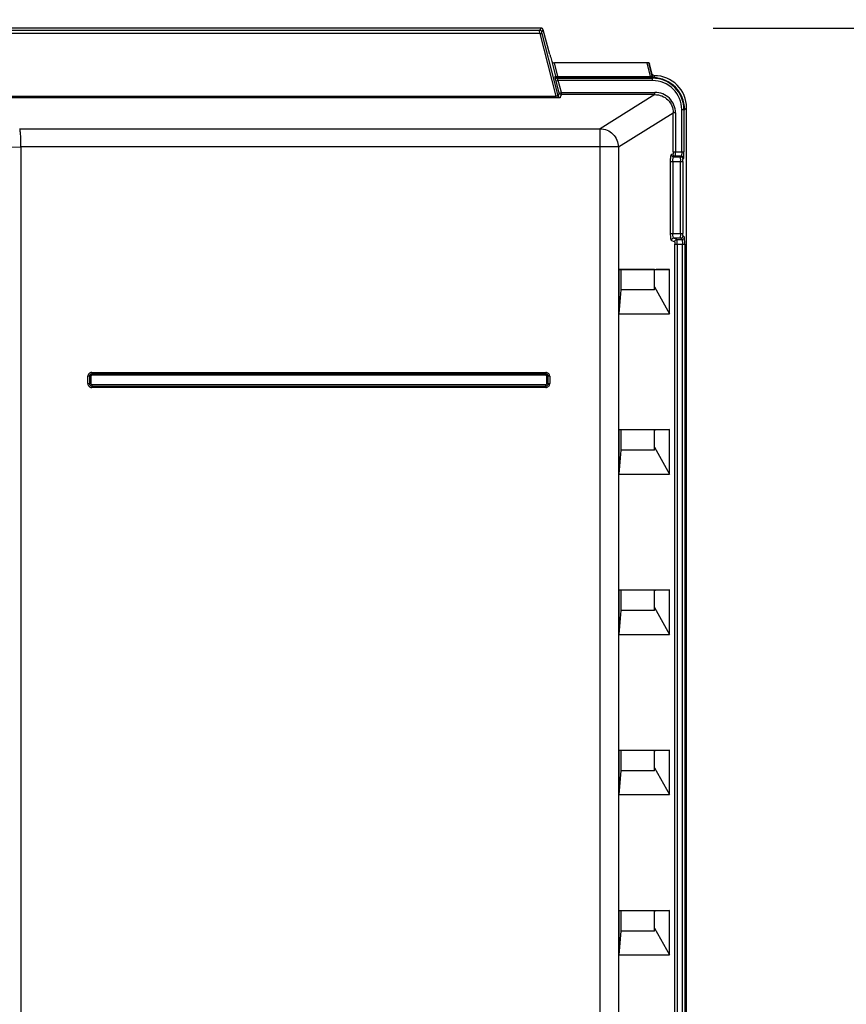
# Model space of a CAD drawing. Header units: inches. Extents: x 0 to 117, y 0 to 83.
# Tile 9 of 57: x 22 to 29, y 45 to 53. Entities that reach past the tile are written whole.
import ezdxf

# ---------------------------------------------------------------- set-up
doc = ezdxf.new("R2010")
doc.units = ezdxf.units.IN
doc.header["$LTSCALE"] = 6.431102
doc.header["$MEASUREMENT"] = 0
doc.layers.get('0').update_dxf_attribs({"linetype": 'CONTINUOUS'})
doc.styles.get("Standard").update_dxf_attribs({"font": 'txt', "width": 0.8})
doc.dimstyles.new('DIMSTYLE_1', dxfattribs={"dimtxt": 0.78125, "dimasz": 0.7, "dimexe": 0.18, "dimexo": 0.0625, "dimgap": 0.09, "dimtad": 1, "dimdec": 0, "dimzin": 4, "dimdsep": 46, "dimtxsty": 'STANDARD', "dimblk": '_FILLED', "dimblk1": '_FILLED', "dimblk2": '_FILLED', "dimcen": 0.09, "dimadec": 0, "dimazin": 0, "dimtfac": 1, "dimtdec": 0, "dimtofl": 0, "dimtmove": 0, "dimatfit": 3, "dimldrblk": '_FILLED', "dimfxl": 1, "dimtolj": 1, "dimtzin": 4, "dimarcsym": 0})

# ---------------------------------------------------------------- blocks, each defined once
blk = doc.blocks.new('_FILLED')
at = {"color": 0, "linetype": 'BYBLOCK'}
blk.add_solid([(0, 0), (-1, 0.143), (-1, -0.143)], dxfattribs=at)
blk = doc.blocks.new('*D0')
at = {"color": 7, "linetype": 'CONTINUOUS'}
for p, q in [((29.0183, 59.4774), (33.585, 59.4774)), ((33.585, 59.4774), (34.0303, 59.4774)), ((33.7803, 59.4774), (33.7803, 56.3688)), ((33.7803, 53.2602), (33.7803, 56.3688)), ((33.7803, 56.3688), (33.7803, 47.9256)), ((27.6802, 53.2602), (33.585, 53.2602)), ((33.585, 53.2602), (34.0303, 53.2602))]:
    blk.add_line(p, q, dxfattribs=at)
at = {"color": 7, "linetype": 'CONTINUOUS', "xscale": 0.7, "yscale": 0.7, "zscale": 0.7}
for p, rotation in [((33.7803, 59.4774), 90), ((33.7803, 53.2602), 270)]:
    blk.add_blockref('_FILLED', p, dxfattribs=dict(at, rotation=rotation))
at = {"color": 7, "linetype": 'CONTINUOUS', "insert": (32.8037, 52.3006), "char_height": 0.78125, "width": 5.625, "attachment_point": 3, "rotation": 90, "line_spacing_factor": 0.9}
blk.add_mtext('MIN 200\\PAIR SPACE\\POUTLET', dxfattribs=at)

msp = doc.modelspace()

# ---------------------------------------------------------------- linework, layer by layer
at = {"color": 7, "linetype": 'CONTINUOUS'}
for p, q in [((26.2007, 53.2602), (19.154, 53.2602)), ((19.1667, 53.2436), (26.1879, 53.2436)), ((26.2007, 53.2602), (26.1879, 53.2436)), ((26.2069, 53.229), (26.2196, 53.2456)), ((26.2762, 53.0345), (26.2196, 53.2456)), ((26.191, 53.2131), (19.1636, 53.2131)), ((26.191, 53.2131), (26.3282, 52.6759)), ((26.3468, 52.6782), (26.21, 53.2138)), ((26.2843, 53.0067), (26.2946, 52.9748)), ((26.2946, 52.9748), (26.3253, 52.8489)), ((26.3443, 52.8461), (26.3159, 52.9622)), ((27.1094, 52.9622), (26.3159, 52.9622)), ((27.1094, 52.9622), (27.1397, 52.8461)), ((27.1568, 52.8506), (27.1278, 52.9615)), ((27.1278, 52.9615), (27.1335, 52.9531)), ((27.1567, 52.8661), (27.1335, 52.9531)), ((26.3218, 52.8443), (26.3253, 52.8489)), ((26.3408, 52.8298), (26.3443, 52.8343)), ((26.3408, 52.8298), (27.1592, 52.8298)), ((26.3443, 52.8461), (26.3443, 52.8343)), ((26.3443, 52.8461), (27.1397, 52.8461)), ((27.1397, 52.8343), (26.3443, 52.8343)), ((27.1397, 52.8461), (27.1397, 52.8343)), ((27.1656, 52.8349), (27.1592, 52.8346)), ((27.1592, 52.8101), (27.1592, 52.8346)), ((27.1748, 52.836), (27.1757, 52.8515)), ((26.3493, 52.8101), (26.3303, 52.805)), ((26.3575, 52.7035), (26.3303, 52.805)), ((26.3765, 52.7086), (26.3493, 52.8101)), ((27.1591, 52.8101), (26.3493, 52.8101)), ((19.0264, 52.6759), (26.3282, 52.6759)), ((26.3282, 52.6607), (19.0264, 52.6607)), ((26.3282, 52.6607), (26.3282, 52.6759)), ((26.3575, 52.7035), (26.3468, 52.6782)), ((26.3575, 52.7035), (26.3765, 52.7086)), ((26.3658, 52.6636), (26.3765, 52.689)), ((26.3765, 52.689), (26.3765, 52.7086)), ((26.3765, 52.7086), (27.1794, 52.7086)), ((27.1794, 52.689), (26.3765, 52.689)), ((27.1794, 52.689), (26.7092, 52.3961)), ((27.1794, 52.689), (27.1794, 52.7086)), ((27.4344, 52.5598), (27.451, 52.5763)), ((27.451, 34.089), (27.451, 52.5763)), ((26.8654, 52.2391), (27.3366, 52.5327)), ((27.3366, 52.1982), (27.3366, 52.5327)), ((27.3562, 52.5326), (27.3366, 52.5326)), ((27.3562, 52.5326), (27.3562, 52.1982)), ((27.4095, 52.5598), (27.4344, 52.5598)), ((27.4095, 52.1982), (27.4095, 52.5597)), ((27.4292, 52.5598), (27.4292, 52.1982)), ((21.7216, 52.3961), (26.7092, 52.3961)), ((26.7092, 34.0255), (26.7092, 52.3961)), ((26.8654, 52.2391), (21.7324, 52.239)), ((21.7324, 52.239), (21.7324, 34.183)), ((26.8654, 52.2391), (26.8654, 34.183)), ((27.3343, 52.1785), (27.3213, 52.1732)), ((27.3366, 52.1982), (27.4292, 52.1982)), ((27.3409, 52.1535), (27.3538, 52.1589)), ((27.3409, 52.1535), (27.4012, 52.1535)), ((27.4066, 52.1589), (27.3538, 52.1589)), ((27.4066, 52.1589), (27.4012, 52.1535)), ((27.4209, 52.1338), (27.4263, 52.1392)), ((27.3143, 51.4944), (27.3143, 52.1142)), ((27.3143, 52.1142), (27.4199, 52.1142)), ((27.3338, 52.1142), (27.3338, 51.4944)), ((27.4003, 51.4944), (27.4003, 52.1142)), ((27.4199, 52.1142), (27.4199, 51.4944)), ((27.3143, 51.4944), (27.4199, 51.4944)), ((27.4325, 51.4631), (27.4209, 51.4747)), ((27.3213, 51.4354), (27.3492, 51.4238)), ((27.4012, 51.455), (27.3409, 51.455)), ((27.3687, 51.4435), (27.3409, 51.455)), ((27.3516, 35.4348), (27.3516, 51.4042)), ((27.3516, 51.4042), (27.4354, 51.4042)), ((27.3687, 51.4435), (27.4128, 51.4435)), ((27.3711, 51.4042), (27.3711, 35.4348)), ((27.4012, 51.455), (27.4128, 51.4435)), ((27.4157, 35.4348), (27.4157, 51.4042)), ((27.4354, 51.4042), (27.4354, 35.4348)), ((26.8709, 50.8052), (26.8709, 51.187)), ((26.8709, 51.187), (27.3061, 51.187)), ((26.8899, 51.1849), (26.8709, 51.187)), ((26.8899, 51.0098), (26.8899, 51.1849)), ((27.175, 51.1849), (26.8899, 51.1849)), ((27.175, 51.0098), (27.175, 51.1849)), ((27.175, 51.181), (27.18, 51.1828)), ((27.18, 51.1828), (27.1858, 51.1849)), ((27.3061, 51.187), (27.1891, 51.1849)), ((27.3061, 50.8052), (27.3061, 51.187)), ((26.8709, 50.8052), (26.8899, 51.0098)), ((27.175, 51.0098), (26.8899, 51.0098)), ((27.175, 51.0355), (27.3061, 50.8052)), ((26.8709, 50.8052), (27.3061, 50.8052)), ((22.3407, 50.3006), (22.3407, 50.2761)), ((22.3407, 50.3006), (26.2423, 50.3006)), ((26.2423, 50.2884), (22.3407, 50.2884)), ((26.2423, 50.2761), (22.3407, 50.2761)), ((26.2423, 50.2761), (26.2423, 50.3006)), ((22.3077, 50.2047), (22.3077, 50.2677)), ((22.3323, 50.2677), (22.3077, 50.2677)), ((22.3077, 50.2047), (22.3323, 50.2047)), ((22.32, 50.2677), (22.32, 50.2047)), ((22.3323, 50.2677), (22.3323, 50.2047)), ((22.3407, 50.1963), (22.3407, 50.1717)), ((22.3407, 50.1963), (26.2423, 50.1963)), ((26.2423, 50.1717), (26.2423, 50.1963)), ((26.2507, 50.2047), (26.2507, 50.2677)), ((26.2752, 50.2677), (26.2507, 50.2677)), ((26.2507, 50.2047), (26.2752, 50.2047)), ((26.263, 50.2047), (26.263, 50.2677)), ((26.2752, 50.2677), (26.2752, 50.2047)), ((22.3407, 50.184), (26.2423, 50.184)), ((26.2423, 50.1717), (22.3407, 50.1717)), ((26.8709, 49.4273), (26.8709, 49.809)), ((26.8709, 49.809), (27.3061, 49.809)), ((26.8899, 49.8069), (26.8709, 49.809)), ((26.8899, 49.6319), (26.8899, 49.8069)), ((27.175, 49.8069), (26.8899, 49.8069)), ((27.175, 49.6319), (27.175, 49.8069)), ((27.175, 49.803), (27.18, 49.8048)), ((27.18, 49.8048), (27.1858, 49.8069)), ((27.3061, 49.809), (27.1891, 49.8069)), ((27.3061, 49.4273), (27.3061, 49.809)), ((26.8709, 49.4273), (26.8899, 49.6319)), ((27.175, 49.6319), (26.8899, 49.6319)), ((27.175, 49.6575), (27.3061, 49.4273)), ((26.8709, 49.4273), (27.3061, 49.4273)), ((26.8709, 48.0493), (26.8709, 48.4311)), ((26.8709, 48.4311), (27.3061, 48.4311)), ((26.8899, 48.429), (26.8709, 48.4311)), ((26.8899, 48.2539), (26.8899, 48.429)), ((27.175, 48.429), (26.8899, 48.429)), ((27.175, 48.2539), (27.175, 48.429)), ((27.175, 48.425), (27.18, 48.4269)), ((27.18, 48.4269), (27.1858, 48.429)), ((27.3061, 48.4311), (27.1891, 48.429)), ((27.3061, 48.0493), (27.3061, 48.4311)), ((26.8709, 48.0493), (26.8899, 48.2539)), ((27.175, 48.2539), (26.8899, 48.2539)), ((27.175, 48.2796), (27.3061, 48.0493)), ((26.8709, 48.0493), (27.3061, 48.0493)), ((26.8709, 47.0531), (27.3061, 47.0531)), ((26.8709, 46.6714), (26.8709, 47.0531)), ((26.8899, 47.051), (26.8709, 47.0531)), ((27.175, 47.051), (26.8899, 47.051)), ((26.8899, 46.876), (26.8899, 47.051)), ((27.175, 46.876), (27.175, 47.051)), ((27.175, 47.0471), (27.18, 47.0489)), ((27.18, 47.0489), (27.1858, 47.051)), ((27.3061, 47.0531), (27.1891, 47.051)), ((27.3061, 46.6714), (27.3061, 47.0531)), ((27.175, 46.9016), (27.3061, 46.6714)), ((26.8709, 46.6714), (26.8899, 46.876)), ((27.175, 46.876), (26.8899, 46.876)), ((26.8709, 46.6714), (27.3061, 46.6714)), ((26.8709, 45.6752), (27.3061, 45.6752)), ((26.8899, 45.6731), (26.8709, 45.6752)), ((26.8709, 45.2934), (26.8709, 45.6752)), ((27.175, 45.6731), (26.8899, 45.6731)), ((26.8899, 45.498), (26.8899, 45.6731)), ((27.175, 45.498), (27.175, 45.6731)), ((27.175, 45.6691), (27.18, 45.6709)), ((27.18, 45.6709), (27.1858, 45.6731)), ((27.3061, 45.6752), (27.1891, 45.6731)), ((27.3061, 45.2934), (27.3061, 45.6752)), ((26.8709, 45.2934), (26.8899, 45.498)), ((27.175, 45.498), (26.8899, 45.498)), ((27.175, 45.5237), (27.3061, 45.2934)), ((26.8709, 45.2934), (27.3061, 45.2934))]:
    msp.add_line(p, q, dxfattribs=at)
msp.add_lwpolyline([(27.153, 52.8459), (27.1527, 52.8458), (27.1523, 52.8457), (27.152, 52.8456), (27.1516, 52.8456), (27.1512, 52.8455), (27.1509, 52.8455), (27.1505, 52.8454), (27.1501, 52.8454), (27.1497, 52.8453)], dxfattribs=at)
for centre, radius, start, end in [((26.3408, 52.8495), 0.0197, 195.13179, 269.86697), ((27.1593, 52.5599), 0.2699, 359.96963, 90.03065), ((27.1594, 52.5599), 0.275, 359.96952, 88.69794), ((27.1758, 52.5764), 0.2751, 359.97378, 90.02334), ((27.1593, 52.5599), 0.2502, 359.94987, 90.05263), ((20.2364, 192.3307), 140.0997, 269.388165, 270.611857), ((27.4012, 52.1338), 0.0197, 0.16937, 89.83058), ((27.4065, 52.1392), 0.0197, 0.16937, 89.83058), ((27.4012, 51.4748), 0.0197, 270.17155, 359.8285), ((27.4127, 51.4632), 0.0197, 270.18951, 359.81189), ((22.3407, 50.2677), 0.033, 89.9998, 180.0002), ((22.3407, 50.2677), 0.0207, 90.00091, 180), ((22.3407, 50.2677), 0.00838, 89.99037, 180.01053), ((26.2423, 50.2677), 0.033, 359.9998, 90.0002), ((26.2423, 50.2677), 0.0207, 0.00182, 90), ((26.2423, 50.2677), 0.00838, 359.99037, 90.01053), ((22.3407, 50.2047), 0.033, 179.9998, 270.0002), ((22.3407, 50.2047), 0.0207, 180.00182, 270), ((22.3407, 50.2047), 0.00838, 179.99037, 270.01053), ((26.2423, 50.2047), 0.033, 269.9998, 0.0002), ((26.2423, 50.2047), 0.0207, 270.00182, 360), ((26.2423, 50.2047), 0.00838, 269.99037, 0.01053)]:
    msp.add_arc(centre, radius, start, end, dxfattribs=at)
for centre, major_axis, ratio, start_param, end_param in [((26.2006, 53.2405), (0.012, 0.0157), 0.997825, -0.653447, 0.653447), ((26.2783, 53.0345), (-0.0106, 0.0394), 0.050613, 1.557198, 2.342596), ((26.3142, 52.9771), (0.0201, -0.0027), 0.728934, -2.807175, -1.389119), ((27.1075, 52.9614), (0.0203, 0.0001), 0.03624, 0.024069, 1.477947)]:
    msp.add_ellipse(centre, major_axis=major_axis, ratio=ratio, start_param=start_param, end_param=end_param, dxfattribs=at)
for points, knots in [([(26.191, 53.2131), (26.1901, 53.2202), (26.1901, 53.2301), (26.1868, 53.2407), (26.1879, 53.2436)], [0, 0, 0, 0, 0.698965, 1, 1, 1, 1]), ([(26.191, 53.2131), (26.1952, 53.2141), (26.2006, 53.2147), (26.209, 53.2156), (26.21, 53.2138)], [0, 0, 0, 0, 0.66936, 1, 1, 1, 1]), ([(26.21, 53.2138), (26.2091, 53.2173), (26.209, 53.2219), (26.2059, 53.2277), (26.2069, 53.229)], [0, 0, 0, 0, 0.699235, 1, 1, 1, 1]), ([(26.3303, 52.805), (26.329, 52.8098), (26.3268, 52.8186), (26.3235, 52.8308), (26.3229, 52.8386), (26.321, 52.8434), (26.3218, 52.8443)], [0, 0, 0, 0, 0.367084, 0.686368, 0.908951, 1, 1, 1, 1]), ([(26.3253, 52.8489), (26.3257, 52.848), (26.3313, 52.8435), (26.3388, 52.8449), (26.3443, 52.8461)], [0, 0, 0, 0, 0.15602, 1, 1, 1, 1]), ([(26.3493, 52.8101), (26.3469, 52.8145), (26.3434, 52.8208), (26.3416, 52.8266), (26.3402, 52.8294), (26.3408, 52.8298)], [0, 0, 0, 0, 0.69416, 0.914278, 1, 1, 1, 1]), ([(27.1497, 52.8453), (27.1505, 52.8427), (27.1514, 52.8392), (27.1553, 52.8354), (27.1574, 52.8369), (27.158, 52.8377)], [0, 0, 0, 0, 0.586309, 0.784993, 1, 1, 1, 1]), ([(27.1568, 52.8506), (27.157, 52.8497), (27.1577, 52.8466), (27.1538, 52.8466), (27.1522, 52.8467)], [0, 0, 0, 0, 0.35559, 1, 1, 1, 1]), ([(27.153, 52.8459), (27.1541, 52.8431), (27.1553, 52.8374), (27.1624, 52.8365), (27.164, 52.838)], [0, 0, 0, 0, 0.570035, 1, 1, 1, 1]), ([(27.1748, 52.836), (27.1748, 52.8352), (27.1701, 52.8356), (27.1679, 52.835), (27.1656, 52.8349)], [0, 0, 0, 0, 0.252817, 1, 1, 1, 1]), ([(26.3468, 52.6782), (26.3469, 52.6774), (26.3448, 52.6744), (26.3374, 52.6747), (26.3317, 52.6752), (26.3282, 52.6759)], [0, 0, 0, 0, 0.115626, 0.461854, 1, 1, 1, 1]), ([(26.3658, 52.6636), (26.3654, 52.6626), (26.3605, 52.6625), (26.3493, 52.6605), (26.337, 52.6607), (26.3282, 52.6607)], [0, 0, 0, 0, 0.086548, 0.302513, 1, 1, 1, 1]), ([(27.3562, 52.5326), (27.3557, 52.5776), (27.3186, 52.6717), (27.2244, 52.7081), (27.1794, 52.7086)], [0, 0, 0, 0, 0.499883, 1, 1, 1, 1]), ([(27.1794, 52.689), (27.2194, 52.689), (27.3031, 52.6562), (27.3367, 52.5727), (27.3366, 52.5326)], [0, 0, 0, 0, 0.500141, 1, 1, 1, 1]), ([(21.7324, 52.239), (21.7324, 52.2582), (21.7315, 52.2937), (21.7302, 52.3417), (21.7256, 52.3735), (21.7251, 52.3921), (21.7217, 52.3961)], [0, 0, 0, 0, 0.364322, 0.678555, 0.899973, 1, 1, 1, 1]), ([(26.7092, 52.3961), (26.749, 52.3957), (26.8314, 52.3615), (26.865, 52.279), (26.8654, 52.2391)], [0, 0, 0, 0, 0.499157, 1, 1, 1, 1]), ([(27.3143, 52.1142), (27.3142, 52.1215), (27.3146, 52.1349), (27.3158, 52.1534), (27.318, 52.1648), (27.3195, 52.1724), (27.3213, 52.1732)], [0, 0, 0, 0, 0.366436, 0.680729, 0.900359, 1, 1, 1, 1]), ([(27.3409, 52.1535), (27.3359, 52.1535), (27.3255, 52.1578), (27.3214, 52.1682), (27.3213, 52.1732)], [0, 0, 0, 0, 0.498851, 1, 1, 1, 1]), ([(27.3338, 52.1142), (27.3338, 52.1233), (27.3345, 52.1358), (27.3373, 52.1483), (27.3394, 52.1531), (27.3409, 52.1535)], [0, 0, 0, 0, 0.671115, 0.890406, 1, 1, 1, 1]), ([(27.3366, 52.1982), (27.3366, 52.1937), (27.3355, 52.1882), (27.3362, 52.1793), (27.3343, 52.1785)], [0, 0, 0, 0, 0.68309, 1, 1, 1, 1]), ([(27.3538, 52.1589), (27.3491, 52.1589), (27.3388, 52.1628), (27.3343, 52.1732), (27.3343, 52.1785)], [0, 0, 0, 0, 0.46895, 1, 1, 1, 1]), ([(27.3538, 52.1589), (27.3548, 52.1597), (27.3546, 52.1645), (27.3565, 52.1767), (27.3562, 52.1891), (27.3562, 52.1982)], [0, 0, 0, 0, 0.093173, 0.312836, 1, 1, 1, 1]), ([(27.4003, 52.1142), (27.4003, 52.1232), (27.402, 52.1358), (27.3993, 52.1499), (27.4012, 52.1535)], [0, 0, 0, 0, 0.689102, 1, 1, 1, 1]), ([(27.4095, 52.1982), (27.4095, 52.1891), (27.4098, 52.1766), (27.4077, 52.1645), (27.4077, 52.1595), (27.4066, 52.1589)], [0, 0, 0, 0, 0.685777, 0.905286, 1, 1, 1, 1]), ([(27.4263, 52.1392), (27.4275, 52.1405), (27.4271, 52.1475), (27.4289, 52.1592), (27.4289, 52.1774), (27.4292, 52.1909), (27.4292, 52.1982)], [0, 0, 0, 0, 0.092175, 0.312104, 0.629658, 1, 1, 1, 1]), ([(27.4199, 52.1142), (27.4199, 52.1187), (27.4211, 52.1246), (27.4194, 52.1324), (27.4209, 52.1338)], [0, 0, 0, 0, 0.688371, 1, 1, 1, 1]), ([(27.3213, 51.4354), (27.3195, 51.436), (27.3181, 51.4438), (27.3158, 51.4551), (27.3146, 51.4736), (27.3143, 51.487), (27.3143, 51.4944)], [0, 0, 0, 0, 0.099578, 0.318984, 0.633405, 1, 1, 1, 1]), ([(27.3409, 51.455), (27.3394, 51.4554), (27.3373, 51.4602), (27.3345, 51.4727), (27.3339, 51.4853), (27.3338, 51.4944)], [0, 0, 0, 0, 0.109578, 0.327745, 1, 1, 1, 1]), ([(27.4012, 51.455), (27.3994, 51.4587), (27.4019, 51.4727), (27.4003, 51.4853), (27.4003, 51.4944)], [0, 0, 0, 0, 0.310888, 1, 1, 1, 1]), ([(27.4209, 51.4747), (27.4194, 51.4761), (27.4211, 51.4839), (27.4199, 51.4898), (27.4199, 51.4944)], [0, 0, 0, 0, 0.311614, 1, 1, 1, 1]), ([(27.4354, 51.4042), (27.4354, 51.4115), (27.4351, 51.4249), (27.4351, 51.4432), (27.4333, 51.4548), (27.4337, 51.4619), (27.4325, 51.4631)], [0, 0, 0, 0, 0.370335, 0.687886, 0.907819, 1, 1, 1, 1]), ([(27.3409, 51.455), (27.3359, 51.455), (27.3255, 51.4508), (27.3214, 51.4404), (27.3213, 51.4354)], [0, 0, 0, 0, 0.498644, 1, 1, 1, 1]), ([(27.3492, 51.4238), (27.3492, 51.4291), (27.3538, 51.4395), (27.3641, 51.4434), (27.3687, 51.4435)], [0, 0, 0, 0, 0.531053, 1, 1, 1, 1]), ([(27.3492, 51.4238), (27.3511, 51.423), (27.3504, 51.4142), (27.3516, 51.4087), (27.3516, 51.4042)], [0, 0, 0, 0, 0.316678, 1, 1, 1, 1]), ([(27.3711, 51.4042), (27.3711, 51.4132), (27.3714, 51.4256), (27.3695, 51.4379), (27.3697, 51.4427), (27.3687, 51.4435)], [0, 0, 0, 0, 0.687208, 0.906868, 1, 1, 1, 1]), ([(27.4128, 51.4435), (27.4138, 51.4428), (27.4139, 51.4378), (27.416, 51.4257), (27.4157, 51.4132), (27.4157, 51.4042)], [0, 0, 0, 0, 0.094343, 0.314448, 1, 1, 1, 1])]:
    msp.add_open_spline(points, degree=3, knots=knots, dxfattribs=at)
for points in [[(26.1879, 53.2436), (26.1959, 53.2435), (26.2048, 53.2367), (26.2069, 53.229)], [(26.3443, 52.8343), (26.3363, 52.8344), (26.3274, 52.8412), (26.3253, 52.8489)], [(27.1497, 52.8453), (27.1464, 52.845), (27.143, 52.8454), (27.1397, 52.8461)], [(27.1592, 52.8346), (27.1531, 52.8344), (27.1471, 52.8343), (27.1411, 52.8345)], [(27.1757, 52.8515), (27.1677, 52.8515), (27.1588, 52.8584), (27.1567, 52.8661)], [(27.1568, 52.8506), (27.1588, 52.8431), (27.1671, 52.8364), (27.1748, 52.836)], [(26.3468, 52.6782), (26.3489, 52.6705), (26.3578, 52.6635), (26.3658, 52.6636)], [(26.3765, 52.689), (26.3685, 52.689), (26.3596, 52.6958), (26.3575, 52.7035)]]:
    msp.add_open_spline(points, degree=3, dxfattribs=at)

# ---------------------------------------------------------------- dimensions: what is measured, and where the dimension line sits
dim = msp.add_linear_dim(base=(33.7803, 59.4774), p1=(27.6802, 53.2602), p2=(29.0183, 59.4774), angle=90, text='MIN 200\\PAIR SPACE\\POUTLET', dimstyle='DIMSTYLE_1', dxfattribs=at)
dim.commit()
dim.dimension.update_dxf_attribs({"geometry": '*D0', "text_midpoint": (36.1865, 45.2975), "dimtype": 160})

doc.saveas('drawing.dxf')
